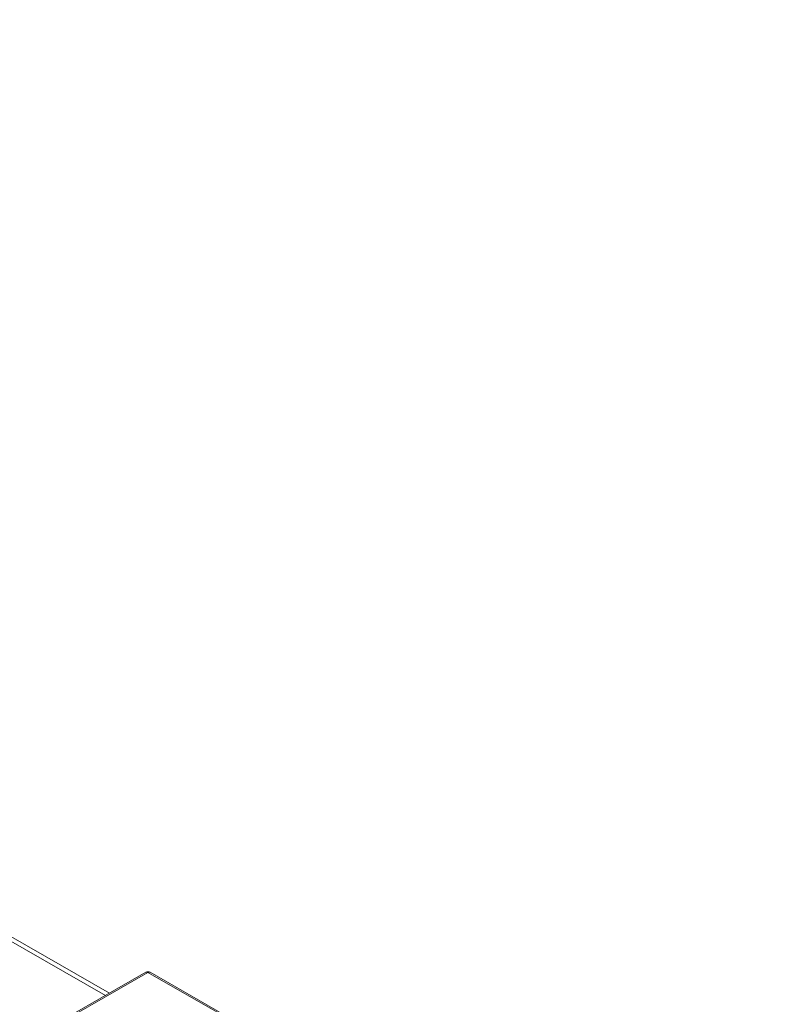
# Model space of a CAD drawing. Header units: centimetres. Extents: x -24.5 to 49.7, y -16.6 to 18.4.
# Tile 171 of 248: x -10.6 to -5.4, y -5.7 to 0.8. Entities that reach past the tile are written whole.
import ezdxf

# ---------------------------------------------------------------- set-up
doc = ezdxf.new("R2010")
doc.units = ezdxf.units.CM
doc.header["$MEASUREMENT"] = 0
doc.layers.add('layer 1', color=7, linetype='Continuous')

msp = doc.modelspace()

# ---------------------------------------------------------------- linework, layer by layer
at = {"layer": 'layer 1', "color": 1, "lineweight": 0}
msp.add_open_spline([(24.98821, 18.39808), (24.98821, 18.39808), (24.98821, -16.60193), (24.98821, -16.60193), (24.98821, -16.60193), (-24.51772, -16.60193), (-24.51772, -16.60193), (-24.51772, -16.60193), (-24.51772, 18.39808), (-24.51772, 18.39808), (-24.51772, 18.39808), (24.98821, 18.39808), (24.98821, 18.39808)], degree=3, knots=[0, 0, 0, 0, 0.25, 0.25, 0.25, 0.5, 0.5, 0.5, 0.75, 0.75, 0.75, 1, 1, 1, 1], dxfattribs=at)
at = {"layer": 'layer 1', "color": 5, "lineweight": 0}
msp.add_open_spline([(-23.26688, 17.18067), (-23.26688, 17.18067), (-23.26688, -15.60944), (-23.26688, -15.60944), (-23.26688, -15.60944), (23.98644, -15.60944), (23.98644, -15.60944)], degree=3, knots=[0, 0, 0, 0, 0.5, 0.5, 0.5, 1, 1, 1, 1], dxfattribs=at)
at = {"layer": 'layer 1', "lineweight": 9}
for points in [[(-13.12951, -4.63898), (-13.12951, -4.63898), (-9.40196, -6.77701), (-9.40196, -6.77701)], [(-13.08406, -4.63457), (-13.08406, -4.63457), (-9.37539, -6.76178), (-9.37539, -6.76178)], [(-10.68232, -5.26978), (-10.68232, -5.26978), (-10.00433, -5.65866), (-10.00433, -5.65866)], [(-10.63687, -5.26536), (-10.63687, -5.26536), (-9.97776, -5.64342), (-9.97776, -5.64342)], [(-9.73485, -5.50409), (-9.73485, -5.50409), (-10.5249, -5.95725), (-10.5249, -5.95725)], [(-9.72086, -5.50544), (-9.72086, -5.50544), (-10.51091, -5.9586), (-10.51091, -5.9586)], [(-9.72154, -5.50037), (-9.72621, -5.50048), (-9.73078, -5.50176), (-9.73485, -5.50409)], [(-9.72023, -5.50037), (-9.72067, -5.50036), (-9.7211, -5.50036), (-9.72154, -5.50037)], [(-8.96311, -5.94007), (-8.96311, -5.94007), (-9.72086, -5.50544), (-9.72086, -5.50544)], [(-9.70687, -5.50409), (-9.71095, -5.50175), (-9.71554, -5.50048), (-9.72023, -5.50037)], [(-9.70687, -5.50409), (-9.7076, -5.50367), (-9.70838, -5.50336), (-9.70918, -5.50314)], [(-8.94912, -5.93872), (-8.94912, -5.93872), (-9.70687, -5.50409), (-9.70687, -5.50409)]]:
    msp.add_open_spline(points, degree=3, dxfattribs=at)
for points, knots in [([(-9.72086, -5.50544), (-9.72209, -5.50474), (-9.72337, -5.50414), (-9.72471, -5.50367), (-9.72591, -5.50326), (-9.72715, -5.50296), (-9.72842, -5.50284), (-9.72956, -5.50273), (-9.73071, -5.50276), (-9.73184, -5.50298), (-9.73289, -5.50319), (-9.73392, -5.50356), (-9.73485, -5.50409)], [0, 0, 0, 0, 0.25, 0.25, 0.25, 0.5, 0.5, 0.5, 0.75, 0.75, 0.75, 1, 1, 1, 1]), ([(-9.70918, -5.50314), (-9.71097, -5.50266), (-9.71289, -5.5027), (-9.71472, -5.50305), (-9.7169, -5.50348), (-9.71895, -5.50435), (-9.72086, -5.50544)], [0, 0, 0, 0, 0.5, 0.5, 0.5, 1, 1, 1, 1])]:
    msp.add_open_spline(points, degree=3, knots=knots, dxfattribs=at)

doc.saveas('drawing.dxf')
